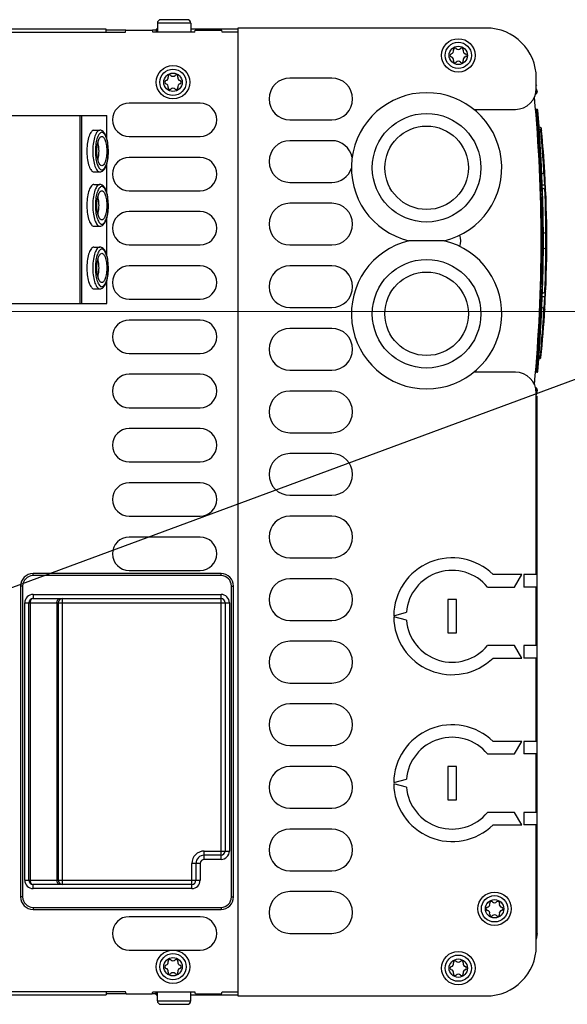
# Model space of a CAD drawing. Extents: x 0 to 594, y 0 to 420.
# Tile 24 of 51: x 223 to 249, y 333 to 380. Entities that reach past the tile are written whole.
import ezdxf

# ---------------------------------------------------------------- set-up
doc = ezdxf.new("R2010")
doc.units = 0
doc.header["$LTSCALE"] = 32.67
doc.layers.get('0').update_dxf_attribs({"linetype": 'CONTINUOUS'})

# ---------------------------------------------------------------- blocks, each defined once
blk = doc.blocks.new('EARTH_BL4', base_point=(243.028, 359.716))
at = {"color": 2, "linetype": 'CONTINUOUS'}
for p, q in [((211.976, 349.337), (258.197, 366.432)), ((218.228, 366.398), (266.095, 366.44))]:
    blk.add_line(p, q, dxfattribs=at)

msp = doc.modelspace()

# ---------------------------------------------------------------- linework, layer by layer
at = {"color": 7, "linetype": 'CONTINUOUS'}
for p, q in [((229.326, 380.223), (229.326, 379.793)), ((230.926, 380.223), (229.326, 380.223)), ((230.756, 380.393), (229.496, 380.393)), ((230.926, 380.223), (230.926, 379.793)), ((233.176, 379.993), (233.176, 333.593)), ((245.076, 379.993), (233.176, 379.993)), ((199.576, 379.793), (227.796, 379.793)), ((226.876, 379.94), (206.276, 379.94)), ((226.876, 379.793), (226.876, 379.94)), ((227.824, 379.891), (226.876, 379.891)), ((227.796, 379.793), (227.824, 379.893)), ((227.824, 379.893), (229.087, 379.893)), ((229.116, 379.793), (229.087, 379.893)), ((229.276, 379.891), (229.087, 379.891)), ((231.116, 379.793), (229.116, 379.793)), ((229.276, 379.94), (229.276, 379.793)), ((229.326, 379.94), (229.276, 379.94)), ((233.176, 379.94), (230.926, 379.94)), ((231.116, 379.793), (231.144, 379.893)), ((231.144, 379.893), (232.407, 379.893)), ((232.436, 379.793), (232.407, 379.893)), ((233.176, 379.793), (232.436, 379.793)), ((237.676, 377.593), (235.676, 377.593)), ((247.476, 377.093), (247.476, 377.593)), ((247.476, 377.274), (247.481, 377.243)), ((247.476, 377.243), (247.481, 377.243)), ((247.461, 376.928), (247.516, 376.935)), ((247.471, 377.001), (247.507, 377.005)), ((247.507, 377.005), (247.516, 376.935)), ((231.376, 376.393), (227.976, 376.393)), ((218.74, 375.793), (226.908, 375.793)), ((225.607, 375.793), (225.607, 366.793)), ((225.7, 375.793), (225.7, 366.793)), ((226.908, 374.691), (226.908, 375.793)), ((244.48, 376.093), (246.476, 376.093)), ((247.444, 376.051), (247.464, 376.053)), ((247.446, 376.031), (247.466, 376.033)), ((247.504, 376.093), (247.459, 376.093)), ((247.459, 376.093), (247.464, 376.053)), ((247.504, 376.053), (247.464, 376.053)), ((247.465, 375.791), (247.485, 375.793)), ((247.506, 376.033), (247.466, 376.033)), ((247.466, 376.033), (247.471, 375.993)), ((247.506, 375.993), (247.471, 375.993)), ((247.471, 375.993), (247.485, 375.793)), ((247.485, 375.793), (247.525, 375.793)), ((247.504, 376.093), (247.504, 376.053)), ((247.544, 376.056), (247.504, 376.053)), ((247.546, 376.036), (247.506, 376.033)), ((247.506, 376.033), (247.506, 375.993)), ((247.565, 375.796), (247.525, 375.793)), ((247.546, 376.036), (247.544, 376.056)), ((235.676, 375.593), (237.676, 375.593)), ((247.679, 375.23), (247.6, 375.259)), ((226.292, 375.093), (226.574, 375.093)), ((227.976, 374.793), (231.376, 374.793)), ((247.691, 375.11), (247.607, 375.14)), ((247.714, 374.848), (247.691, 375.11)), ((247.738, 374.553), (247.714, 374.848)), ((237.676, 374.593), (235.676, 374.593)), ((247.756, 374.319), (247.738, 374.553)), ((247.775, 374.07), (247.756, 374.319)), ((226.908, 372.091), (226.908, 373.495)), ((231.376, 373.793), (227.976, 373.793)), ((247.815, 373.479), (247.8, 373.701)), ((247.835, 373.148), (247.815, 373.479)), ((226.292, 373.093), (226.574, 373.093)), ((247.841, 373.029), (247.732, 372.989)), ((247.841, 373.029), (247.835, 373.148)), ((247.864, 372.72), (247.848, 373.029)), ((247.888, 372.955), (247.879, 373.125)), ((247.881, 373.079), (247.88, 373.089)), ((226.292, 372.493), (226.574, 372.493)), ((235.676, 372.593), (237.676, 372.593)), ((247.877, 372.455), (247.751, 372.459)), ((247.877, 372.455), (247.864, 372.72)), ((227.976, 372.193), (231.376, 372.193)), ((247.667, 372.187), (247.736, 372.187)), ((247.672, 372.048), (247.736, 372.048)), ((247.673, 372.005), (247.736, 372.005)), ((247.736, 372.187), (247.736, 371.625)), ((247.886, 372.272), (247.757, 372.319)), ((247.887, 372.295), (247.884, 372.273)), ((247.896, 372.01), (247.886, 372.272)), ((247.91, 371.6), (247.896, 372.01)), ((247.899, 372.264), (247.903, 372.267)), ((237.676, 371.593), (235.676, 371.593)), ((247.678, 371.811), (247.736, 371.811)), ((247.679, 371.773), (247.736, 371.773)), ((247.683, 371.625), (247.736, 371.625)), ((247.685, 371.559), (247.736, 371.559)), ((247.686, 371.495), (247.736, 371.495)), ((247.736, 371.559), (247.736, 368.411)), ((247.743, 371.631), (247.743, 371.625)), ((247.779, 371.795), (247.779, 371.796)), ((247.789, 371.545), (247.782, 371.732)), ((247.797, 371.298), (247.789, 371.545)), ((247.916, 371.357), (247.91, 371.6)), ((231.376, 371.193), (227.976, 371.193)), ((247.69, 371.298), (247.736, 371.298)), ((247.691, 371.283), (247.736, 371.283)), ((247.692, 371.204), (247.736, 371.204)), ((247.695, 371.043), (247.736, 371.043)), ((247.695, 371.035), (247.736, 371.035)), ((247.803, 371.045), (247.797, 371.298)), ((247.808, 370.804), (247.803, 371.045)), ((247.923, 371.105), (247.916, 371.357)), ((247.927, 370.863), (247.923, 371.105)), ((226.908, 369.091), (226.908, 370.895)), ((247.697, 370.922), (247.736, 370.922)), ((247.7, 370.696), (247.736, 370.696)), ((247.812, 370.585), (247.808, 370.804)), ((247.815, 370.327), (247.812, 370.585)), ((247.931, 370.641), (247.927, 370.863)), ((247.935, 370.31), (247.931, 370.641)), ((226.292, 370.493), (226.574, 370.493)), ((247.703, 370.47), (247.736, 370.47)), ((247.703, 370.393), (247.736, 370.393)), ((247.704, 370.254), (247.736, 370.254)), ((247.704, 370.211), (247.736, 370.211)), ((247.816, 370.147), (247.815, 370.327)), ((247.936, 370.191), (247.816, 370.147)), ((247.936, 370.191), (247.935, 370.31)), ((227.976, 369.593), (231.376, 369.593)), ((235.676, 369.593), (237.676, 369.593)), ((243.064, 369.793), (241.378, 369.793)), ((247.705, 370.017), (247.736, 370.017)), ((247.705, 369.979), (247.736, 369.979)), ((247.706, 369.83), (247.736, 369.83)), ((226.292, 369.493), (226.574, 369.493)), ((247.704, 369.31), (247.736, 369.31)), ((247.705, 369.51), (247.736, 369.51)), ((247.936, 369.394), (247.816, 369.438)), ((247.931, 368.944), (247.934, 369.132)), ((247.934, 369.132), (247.936, 369.394)), ((247.697, 368.68), (247.736, 368.68)), ((247.697, 368.633), (247.736, 368.633)), ((247.698, 368.755), (247.736, 368.755)), ((247.698, 368.728), (247.736, 368.728)), ((247.699, 368.771), (247.736, 368.771)), ((247.699, 368.768), (247.736, 368.768)), ((247.7, 368.914), (247.736, 368.914)), ((247.7, 368.91), (247.736, 368.91)), ((247.701, 368.983), (247.736, 368.983)), ((247.702, 369.104), (247.736, 369.104)), ((247.702, 369.016), (247.736, 369.016)), ((247.922, 368.477), (247.927, 368.721)), ((247.927, 368.721), (247.931, 368.944)), ((231.376, 368.593), (227.976, 368.593)), ((237.676, 368.593), (235.676, 368.593)), ((247.689, 368.203), (247.736, 368.203)), ((247.692, 368.346), (247.736, 368.346)), ((247.693, 368.411), (247.736, 368.411)), ((247.695, 368.55), (247.736, 368.55)), ((247.736, 368.346), (247.736, 367.434)), ((247.91, 367.984), (247.916, 368.226)), ((247.916, 368.226), (247.922, 368.477)), ((226.908, 366.793), (226.908, 367.895)), ((247.679, 367.782), (247.736, 367.782)), ((247.68, 367.838), (247.736, 367.838)), ((247.682, 367.894), (247.736, 367.894)), ((247.685, 368.038), (247.736, 368.038)), ((247.742, 367.894), (247.741, 367.885)), ((247.744, 367.975), (247.743, 367.97)), ((247.743, 367.954), (247.743, 367.933)), ((247.747, 368.113), (247.747, 368.112)), ((247.779, 367.79), (247.779, 367.791)), ((247.89, 367.432), (247.91, 367.984)), ((226.292, 367.493), (226.574, 367.493)), ((247.668, 367.434), (247.736, 367.434)), ((247.669, 367.459), (247.736, 367.459)), ((247.674, 367.604), (247.736, 367.604)), ((247.886, 367.313), (247.757, 367.266)), ((247.886, 367.313), (247.89, 367.432)), ((247.904, 367.318), (247.899, 367.321)), ((218.74, 366.793), (226.908, 366.793)), ((227.976, 366.993), (231.376, 366.993)), ((247.751, 367.126), (247.877, 367.13)), ((247.848, 366.556), (247.862, 366.822)), ((247.862, 366.822), (247.877, 367.13)), ((235.676, 366.593), (237.676, 366.593)), ((247.841, 366.556), (247.732, 366.596)), ((247.815, 366.106), (247.826, 366.294)), ((247.826, 366.294), (247.841, 366.556)), ((247.879, 366.461), (247.89, 366.654)), ((247.88, 366.499), (247.881, 366.507)), ((231.376, 365.993), (227.976, 365.993)), ((247.784, 365.64), (247.8, 365.883)), ((247.8, 365.883), (247.815, 366.106)), ((237.676, 365.593), (235.676, 365.593)), ((247.747, 365.145), (247.766, 365.388)), ((247.766, 365.388), (247.784, 365.64)), ((247.701, 364.594), (247.747, 365.145)), ((227.976, 364.393), (231.376, 364.393)), ((247.691, 364.475), (247.607, 364.445)), ((247.683, 364.462), (247.607, 364.441)), ((247.684, 364.473), (247.683, 364.462)), ((247.691, 364.475), (247.701, 364.594)), ((247.587, 364.129), (247.66, 364.156)), ((247.597, 364.28), (247.674, 364.301)), ((247.66, 364.156), (247.674, 364.301)), ((235.676, 363.593), (237.676, 363.593)), ((246.476, 363.493), (244.481, 363.493)), ((247.444, 363.534), (247.464, 363.533)), ((247.446, 363.554), (247.466, 363.553)), ((247.464, 363.533), (247.459, 363.493)), ((247.504, 363.493), (247.459, 363.493)), ((247.504, 363.533), (247.464, 363.533)), ((247.465, 363.794), (247.485, 363.793)), ((247.471, 363.593), (247.466, 363.553)), ((247.506, 363.553), (247.466, 363.553)), ((247.485, 363.793), (247.471, 363.593)), ((247.506, 363.593), (247.471, 363.593)), ((247.525, 363.793), (247.485, 363.793)), ((247.544, 363.529), (247.504, 363.533)), ((247.504, 363.533), (247.504, 363.493)), ((247.506, 363.593), (247.506, 363.553)), ((247.546, 363.549), (247.506, 363.553)), ((247.565, 363.789), (247.525, 363.793)), ((247.544, 363.529), (247.546, 363.549)), ((231.376, 363.393), (227.976, 363.393)), ((237.676, 362.593), (235.676, 362.593)), ((247.462, 362.653), (247.516, 362.646)), ((247.516, 362.646), (247.49, 362.445)), ((247.476, 353.793), (247.476, 362.493)), ((247.476, 362.447), (247.49, 362.445)), ((247.476, 362.343), (247.523, 362.343)), ((247.523, 336.58), (247.523, 362.343)), ((227.976, 361.793), (231.376, 361.793)), ((231.376, 360.793), (227.976, 360.793)), ((235.676, 360.593), (237.676, 360.593)), ((227.976, 359.193), (231.376, 359.193)), ((237.676, 359.593), (235.676, 359.593)), ((231.376, 358.193), (227.976, 358.193)), ((235.676, 357.593), (237.676, 357.593)), ((227.976, 356.593), (231.376, 356.593)), ((237.676, 356.593), (235.676, 356.593)), ((231.376, 355.593), (227.976, 355.593)), ((235.676, 354.593), (237.676, 354.593)), ((232.376, 353.841), (223.376, 353.841)), ((223.376, 353.741), (223.376, 353.841)), ((232.376, 353.741), (223.376, 353.741)), ((227.976, 353.993), (231.376, 353.993)), ((232.376, 353.741), (232.376, 353.841)), ((237.676, 353.593), (235.676, 353.593)), ((246.776, 353.793), (245.405, 353.793)), ((246.437, 353.193), (246.776, 353.793)), ((246.736, 353.793), (246.736, 353.722)), ((247.476, 353.793), (246.876, 353.793)), ((246.876, 353.793), (246.876, 353.193)), ((222.876, 353.241), (222.776, 353.241)), ((222.776, 353.241), (222.776, 338.341)), ((222.876, 353.241), (222.876, 338.341)), ((232.876, 353.241), (232.976, 353.241)), ((232.876, 338.341), (232.876, 353.241)), ((232.976, 338.341), (232.976, 353.241)), ((245.143, 353.193), (246.437, 353.193)), ((247.476, 353.193), (246.876, 353.193)), ((247.476, 350.393), (247.476, 353.193)), ((223.376, 352.841), (232.376, 352.841)), ((223.376, 352.841), (223.376, 352.641)), ((223.376, 352.641), (232.376, 352.641)), ((224.776, 338.941), (224.776, 352.641)), ((232.376, 340.141), (232.376, 352.841)), ((243.646, 352.593), (243.246, 352.593)), ((243.246, 352.593), (243.246, 350.993)), ((243.646, 350.993), (243.646, 352.593)), ((222.976, 352.441), (232.776, 352.441)), ((222.976, 339.141), (222.976, 352.441)), ((223.176, 339.141), (223.176, 352.441)), ((223.234, 352.441), (223.234, 339.141)), ((224.517, 352.441), (224.517, 339.141)), ((224.576, 352.441), (224.576, 339.141)), ((232.576, 352.441), (232.576, 340.541)), ((232.776, 352.441), (232.776, 340.541)), ((240.646, 351.823), (241.254, 351.986)), ((241.254, 351.6), (240.646, 351.763)), ((235.676, 351.593), (237.676, 351.593)), ((243.246, 350.993), (243.646, 350.993)), ((237.676, 350.593), (235.676, 350.593)), ((246.437, 350.393), (245.143, 350.393)), ((246.776, 349.793), (246.437, 350.393)), ((247.476, 350.393), (246.876, 350.393)), ((246.876, 350.393), (246.876, 349.793)), ((245.405, 349.793), (246.776, 349.793)), ((246.736, 349.863), (246.736, 349.793)), ((247.476, 349.793), (246.876, 349.793)), ((247.476, 345.793), (247.476, 349.793)), ((235.676, 348.593), (237.676, 348.593)), ((237.676, 347.593), (235.676, 347.593)), ((235.676, 345.593), (237.676, 345.593)), ((246.776, 345.793), (245.405, 345.793)), ((246.437, 345.193), (246.776, 345.793)), ((246.736, 345.793), (246.736, 345.722)), ((247.476, 345.793), (246.876, 345.793)), ((246.876, 345.793), (246.876, 345.193)), ((245.143, 345.193), (246.437, 345.193)), ((247.476, 345.193), (246.876, 345.193)), ((247.476, 342.393), (247.476, 345.193)), ((237.676, 344.593), (235.676, 344.593)), ((243.646, 344.593), (243.246, 344.593)), ((243.246, 344.593), (243.246, 342.993)), ((243.646, 342.993), (243.646, 344.593)), ((240.646, 343.823), (241.254, 343.986)), ((241.254, 343.6), (240.646, 343.763)), ((243.246, 342.993), (243.646, 342.993)), ((235.676, 342.593), (237.676, 342.593)), ((246.437, 342.393), (245.143, 342.393)), ((246.776, 341.793), (246.437, 342.393)), ((247.476, 342.393), (246.876, 342.393)), ((246.876, 342.393), (246.876, 341.793)), ((245.405, 341.793), (246.776, 341.793)), ((246.736, 341.863), (246.736, 341.793)), ((247.476, 341.793), (246.876, 341.793)), ((247.476, 335.993), (247.476, 341.793)), ((237.676, 341.593), (235.676, 341.593)), ((231.576, 340.541), (232.776, 340.541)), ((231.576, 340.141), (231.576, 340.541)), ((232.376, 340.341), (231.576, 340.341)), ((231.376, 339.941), (230.976, 339.941)), ((230.976, 338.741), (230.976, 339.941)), ((231.176, 339.941), (231.176, 339.141)), ((231.376, 339.941), (231.376, 339.141)), ((232.376, 340.141), (231.576, 340.141)), ((235.676, 339.593), (237.676, 339.593)), ((222.976, 339.141), (231.376, 339.141)), ((230.976, 338.941), (223.376, 338.941)), ((223.376, 338.741), (223.376, 338.941)), ((230.976, 338.741), (223.376, 338.741)), ((237.676, 338.593), (235.676, 338.593)), ((222.876, 338.341), (222.776, 338.341)), ((232.876, 338.341), (232.976, 338.341)), ((223.376, 337.841), (232.376, 337.841)), ((223.376, 337.841), (223.376, 337.741)), ((223.376, 337.741), (232.376, 337.741)), ((232.376, 337.841), (232.376, 337.741)), ((231.376, 337.393), (227.976, 337.393)), ((235.676, 336.593), (237.676, 336.593)), ((247.523, 336.58), (247.476, 336.311)), ((227.976, 335.793), (231.376, 335.793)), ((227.796, 333.793), (199.576, 333.793)), ((226.876, 333.793), (226.876, 333.645)), ((227.836, 333.693), (227.796, 333.793)), ((229.075, 333.693), (229.116, 333.793)), ((229.116, 333.793), (231.116, 333.793)), ((229.276, 333.645), (229.276, 333.793)), ((229.326, 333.363), (229.326, 333.793)), ((230.926, 333.363), (230.926, 333.793)), ((231.156, 333.693), (231.116, 333.793)), ((232.395, 333.693), (232.436, 333.793)), ((232.436, 333.793), (233.176, 333.793)), ((206.276, 333.645), (226.876, 333.645)), ((227.836, 333.694), (226.876, 333.694)), ((227.836, 333.693), (229.075, 333.693)), ((229.276, 333.694), (229.075, 333.694)), ((229.276, 333.645), (229.326, 333.645)), ((229.326, 333.363), (230.926, 333.363)), ((230.926, 333.645), (233.176, 333.645)), ((231.156, 333.693), (232.395, 333.693)), ((233.176, 333.593), (245.076, 333.593)), ((229.496, 333.193), (230.756, 333.193))]:
    msp.add_line(p, q, dxfattribs=at)
for points in [[(247.506, 375.993), (247.523, 375.818), (247.525, 375.793)], [(226.292, 375.093), (226.26, 375.088), (226.227, 375.075), (226.196, 375.052), (226.165, 375.021), (226.135, 374.981), (226.107, 374.934), (226.081, 374.879), (226.056, 374.816), (226.034, 374.747), (226.014, 374.673), (225.996, 374.593), (225.981, 374.508), (225.969, 374.42), (225.96, 374.328), (225.954, 374.235), (225.95, 374.14), (225.95, 374.045), (225.954, 373.95), (225.96, 373.857), (225.969, 373.766), (225.981, 373.677), (225.996, 373.593), (226.014, 373.513), (226.034, 373.438), (226.056, 373.369), (226.081, 373.307), (226.107, 373.251), (226.135, 373.204), (226.165, 373.164), (226.196, 373.133), (226.227, 373.111), (226.26, 373.097), (226.292, 373.093)], [(226.574, 375.093), (226.542, 375.088), (226.509, 375.075), (226.478, 375.052), (226.447, 375.021), (226.417, 374.981), (226.389, 374.934), (226.363, 374.879), (226.338, 374.816), (226.316, 374.747), (226.295, 374.673), (226.278, 374.593), (226.263, 374.508), (226.251, 374.42), (226.242, 374.328), (226.235, 374.235), (226.232, 374.14), (226.232, 374.045), (226.235, 373.95), (226.242, 373.857), (226.251, 373.766), (226.263, 373.677), (226.278, 373.593), (226.295, 373.513), (226.316, 373.438), (226.338, 373.369), (226.363, 373.307), (226.389, 373.251), (226.417, 373.204), (226.447, 373.164), (226.478, 373.133), (226.509, 373.111), (226.542, 373.097), (226.574, 373.093)], [(226.668, 374.993), (226.639, 374.989), (226.61, 374.976), (226.581, 374.956), (226.554, 374.928), (226.527, 374.893), (226.502, 374.85), (226.478, 374.8), (226.456, 374.744), (226.435, 374.682), (226.417, 374.615), (226.401, 374.543), (226.388, 374.466), (226.377, 374.387), (226.369, 374.305), (226.363, 374.221), (226.361, 374.135), (226.361, 374.05), (226.363, 373.965), (226.369, 373.88), (226.377, 373.798), (226.388, 373.719), (226.401, 373.643), (226.417, 373.571), (226.435, 373.503), (226.456, 373.441), (226.478, 373.385), (226.502, 373.335), (226.527, 373.293), (226.554, 373.257), (226.581, 373.229), (226.61, 373.209), (226.639, 373.197), (226.668, 373.193)], [(226.668, 373.393), (226.642, 373.397), (226.617, 373.409), (226.592, 373.429), (226.567, 373.457), (226.545, 373.493), (226.523, 373.535), (226.503, 373.584), (226.486, 373.639), (226.47, 373.7), (226.456, 373.765), (226.446, 373.834), (226.437, 373.905), (226.432, 373.979), (226.429, 374.055), (226.429, 374.131), (226.432, 374.206), (226.437, 374.28), (226.446, 374.352), (226.456, 374.42), (226.47, 374.485), (226.486, 374.546), (226.503, 374.601), (226.523, 374.65), (226.545, 374.692), (226.567, 374.728), (226.592, 374.756), (226.617, 374.776), (226.642, 374.789), (226.668, 374.793)], [(226.574, 373.093), (226.613, 373.096), (226.652, 373.108), (226.692, 373.128), (226.731, 373.158), (226.771, 373.199), (226.807, 373.251), (226.84, 373.311), (226.869, 373.377), (226.895, 373.449), (226.917, 373.525), (226.935, 373.606), (226.951, 373.69), (226.963, 373.778), (226.972, 373.868), (226.979, 373.96), (226.982, 374.053), (226.981, 374.146), (226.978, 374.239), (226.971, 374.33), (226.962, 374.42), (226.949, 374.507), (226.933, 374.591), (226.914, 374.67), (226.891, 374.746), (226.866, 374.816), (226.837, 374.881), (226.804, 374.94), (226.767, 374.99), (226.729, 375.029), (226.69, 375.058), (226.651, 375.078), (226.613, 375.089), (226.574, 375.093)], [(226.668, 373.193), (226.697, 373.197), (226.726, 373.209), (226.755, 373.229), (226.782, 373.257), (226.809, 373.293), (226.834, 373.335), (226.858, 373.385), (226.88, 373.441), (226.901, 373.503), (226.919, 373.571), (226.935, 373.643), (226.948, 373.719), (226.959, 373.798), (226.967, 373.88), (226.973, 373.965), (226.975, 374.05), (226.975, 374.135), (226.973, 374.221), (226.967, 374.305), (226.959, 374.387), (226.948, 374.466), (226.935, 374.543), (226.919, 374.615), (226.901, 374.682), (226.88, 374.744), (226.858, 374.8), (226.834, 374.85), (226.809, 374.893), (226.782, 374.928), (226.755, 374.956), (226.726, 374.976), (226.697, 374.989), (226.668, 374.993)], [(226.668, 374.793), (226.694, 374.789), (226.719, 374.776), (226.744, 374.756), (226.769, 374.728), (226.791, 374.692), (226.813, 374.65), (226.833, 374.601), (226.85, 374.546), (226.866, 374.485), (226.88, 374.42), (226.89, 374.352), (226.899, 374.28), (226.904, 374.206), (226.907, 374.131), (226.907, 374.055), (226.904, 373.979), (226.899, 373.905), (226.89, 373.834), (226.88, 373.765), (226.866, 373.7), (226.85, 373.639), (226.833, 373.584), (226.813, 373.535), (226.791, 373.493), (226.769, 373.457), (226.744, 373.429), (226.719, 373.409), (226.694, 373.397), (226.668, 373.393)], [(247.679, 375.23), (247.684, 375.219), (247.688, 375.193), (247.691, 375.152), (247.692, 375.11)], [(247.691, 375.11), (247.71, 375.099), (247.724, 375.081), (247.73, 375.059)], [(226.48, 373.66), (226.486, 373.681), (226.499, 373.743), (226.511, 373.808), (226.52, 373.876), (226.526, 373.947), (226.53, 374.019), (226.532, 374.093), (226.53, 374.166), (226.526, 374.238), (226.52, 374.309), (226.511, 374.377), (226.499, 374.443), (226.486, 374.504), (226.48, 374.525)], [(247.8, 373.701), (247.792, 373.821), (247.775, 374.07)], [(247.841, 373.029), (247.863, 373.042), (247.877, 373.063), (247.881, 373.089)], [(226.292, 372.493), (226.26, 372.488), (226.227, 372.475), (226.196, 372.452), (226.165, 372.421), (226.135, 372.381), (226.107, 372.334), (226.081, 372.279), (226.056, 372.216), (226.034, 372.147), (226.014, 372.073), (225.996, 371.993), (225.981, 371.908), (225.969, 371.82), (225.96, 371.728), (225.954, 371.635), (225.95, 371.54), (225.95, 371.445), (225.954, 371.35), (225.96, 371.257), (225.969, 371.166), (225.981, 371.077), (225.996, 370.993), (226.014, 370.913), (226.034, 370.838), (226.056, 370.769), (226.081, 370.707), (226.107, 370.651), (226.135, 370.604), (226.165, 370.564), (226.196, 370.533), (226.227, 370.511), (226.26, 370.497), (226.292, 370.493)], [(226.574, 372.493), (226.542, 372.488), (226.509, 372.475), (226.478, 372.452), (226.447, 372.421), (226.417, 372.381), (226.389, 372.334), (226.363, 372.279), (226.338, 372.216), (226.316, 372.147), (226.295, 372.073), (226.278, 371.993), (226.263, 371.908), (226.251, 371.82), (226.242, 371.728), (226.235, 371.635), (226.232, 371.54), (226.232, 371.445), (226.235, 371.35), (226.242, 371.257), (226.251, 371.166), (226.263, 371.077), (226.278, 370.993), (226.295, 370.913), (226.316, 370.838), (226.338, 370.769), (226.363, 370.707), (226.389, 370.651), (226.417, 370.604), (226.447, 370.564), (226.478, 370.533), (226.509, 370.511), (226.542, 370.497), (226.574, 370.493)], [(226.574, 370.493), (226.613, 370.496), (226.652, 370.508), (226.692, 370.528), (226.731, 370.558), (226.771, 370.599), (226.807, 370.651), (226.84, 370.711), (226.869, 370.777), (226.895, 370.849), (226.917, 370.925), (226.935, 371.006), (226.951, 371.09), (226.963, 371.178), (226.972, 371.268), (226.979, 371.36), (226.982, 371.453), (226.981, 371.546), (226.978, 371.639), (226.971, 371.73), (226.962, 371.82), (226.949, 371.907), (226.933, 371.991), (226.914, 372.07), (226.891, 372.146), (226.866, 372.216), (226.837, 372.281), (226.804, 372.34), (226.767, 372.39), (226.729, 372.429), (226.69, 372.458), (226.651, 372.478), (226.613, 372.489), (226.574, 372.493)], [(247.877, 372.455), (247.883, 372.421), (247.887, 372.381), (247.888, 372.337), (247.887, 372.295)], [(247.916, 372.412), (247.911, 372.43), (247.897, 372.445), (247.877, 372.455)], [(226.668, 372.393), (226.639, 372.389), (226.61, 372.376), (226.581, 372.356), (226.554, 372.328), (226.527, 372.293), (226.502, 372.25), (226.478, 372.2), (226.456, 372.144), (226.435, 372.082), (226.417, 372.015), (226.401, 371.943), (226.388, 371.866), (226.377, 371.787), (226.369, 371.705), (226.363, 371.621), (226.361, 371.535), (226.361, 371.45), (226.363, 371.365), (226.369, 371.28), (226.377, 371.198), (226.388, 371.119), (226.401, 371.043), (226.417, 370.971), (226.435, 370.903), (226.456, 370.841), (226.478, 370.785), (226.502, 370.735), (226.527, 370.693), (226.554, 370.657), (226.581, 370.629), (226.61, 370.609), (226.639, 370.597), (226.668, 370.593)], [(226.668, 370.793), (226.642, 370.797), (226.617, 370.809), (226.592, 370.829), (226.567, 370.857), (226.545, 370.893), (226.523, 370.935), (226.503, 370.984), (226.486, 371.039), (226.47, 371.1), (226.456, 371.165), (226.446, 371.234), (226.437, 371.305), (226.432, 371.379), (226.429, 371.455), (226.429, 371.531), (226.432, 371.606), (226.437, 371.68), (226.446, 371.752), (226.456, 371.82), (226.47, 371.885), (226.486, 371.946), (226.503, 372.001), (226.523, 372.05), (226.545, 372.092), (226.567, 372.128), (226.592, 372.156), (226.617, 372.176), (226.642, 372.189), (226.668, 372.193)], [(226.668, 370.593), (226.697, 370.597), (226.726, 370.609), (226.755, 370.629), (226.782, 370.657), (226.809, 370.693), (226.834, 370.735), (226.858, 370.785), (226.88, 370.841), (226.901, 370.903), (226.919, 370.971), (226.935, 371.043), (226.948, 371.119), (226.959, 371.198), (226.967, 371.28), (226.973, 371.365), (226.975, 371.45), (226.975, 371.535), (226.973, 371.621), (226.967, 371.705), (226.959, 371.787), (226.948, 371.866), (226.935, 371.943), (226.919, 372.015), (226.901, 372.082), (226.88, 372.144), (226.858, 372.2), (226.834, 372.25), (226.809, 372.293), (226.782, 372.328), (226.755, 372.356), (226.726, 372.376), (226.697, 372.389), (226.668, 372.393)], [(226.668, 372.193), (226.694, 372.189), (226.719, 372.176), (226.744, 372.156), (226.769, 372.128), (226.791, 372.092), (226.813, 372.05), (226.833, 372.001), (226.85, 371.946), (226.866, 371.885), (226.88, 371.82), (226.89, 371.752), (226.899, 371.68), (226.904, 371.606), (226.907, 371.531), (226.907, 371.455), (226.904, 371.379), (226.899, 371.305), (226.89, 371.234), (226.88, 371.165), (226.866, 371.1), (226.85, 371.039), (226.833, 370.984), (226.813, 370.935), (226.791, 370.893), (226.769, 370.857), (226.744, 370.829), (226.719, 370.809), (226.694, 370.797), (226.668, 370.793)], [(247.886, 372.272), (247.906, 372.26), (247.919, 372.242), (247.925, 372.218)], [(247.903, 372.267), (247.917, 372.281), (247.922, 372.299)], [(226.48, 371.06), (226.486, 371.081), (226.499, 371.143), (226.511, 371.208), (226.52, 371.276), (226.526, 371.347), (226.53, 371.419), (226.532, 371.493), (226.53, 371.566), (226.526, 371.638), (226.52, 371.709), (226.511, 371.777), (226.499, 371.843), (226.486, 371.904), (226.48, 371.925)], [(247.815, 369.438), (247.817, 369.639), (247.816, 370.147)], [(247.936, 370.191), (247.957, 370.203), (247.971, 370.223), (247.976, 370.248)], [(247.937, 369.394), (247.938, 369.647), (247.938, 369.935), (247.937, 370.191)], [(226.292, 369.493), (226.26, 369.488), (226.227, 369.475), (226.196, 369.452), (226.165, 369.421), (226.135, 369.381), (226.107, 369.334), (226.081, 369.279), (226.056, 369.216), (226.034, 369.147), (226.014, 369.073), (225.996, 368.993), (225.981, 368.908), (225.969, 368.82), (225.96, 368.728), (225.954, 368.635), (225.95, 368.54), (225.95, 368.445), (225.954, 368.35), (225.96, 368.257), (225.969, 368.166), (225.981, 368.077), (225.996, 367.993), (226.014, 367.913), (226.034, 367.838), (226.056, 367.769), (226.081, 367.707), (226.107, 367.651), (226.135, 367.604), (226.165, 367.564), (226.196, 367.533), (226.227, 367.511), (226.26, 367.497), (226.292, 367.493)], [(226.574, 369.493), (226.542, 369.488), (226.509, 369.475), (226.478, 369.452), (226.447, 369.421), (226.417, 369.381), (226.389, 369.334), (226.363, 369.279), (226.338, 369.216), (226.316, 369.147), (226.295, 369.073), (226.278, 368.993), (226.263, 368.908), (226.251, 368.82), (226.242, 368.728), (226.235, 368.635), (226.232, 368.54), (226.232, 368.445), (226.235, 368.35), (226.242, 368.257), (226.251, 368.166), (226.263, 368.077), (226.278, 367.993), (226.295, 367.913), (226.316, 367.838), (226.338, 367.769), (226.363, 367.707), (226.389, 367.651), (226.417, 367.604), (226.447, 367.564), (226.478, 367.533), (226.509, 367.511), (226.542, 367.497), (226.574, 367.493)], [(226.668, 369.393), (226.639, 369.389), (226.61, 369.376), (226.581, 369.356), (226.554, 369.328), (226.527, 369.293), (226.502, 369.25), (226.478, 369.2), (226.456, 369.144), (226.435, 369.082), (226.417, 369.015), (226.401, 368.943), (226.388, 368.866), (226.377, 368.787), (226.369, 368.705), (226.363, 368.621), (226.361, 368.535), (226.361, 368.45), (226.363, 368.365), (226.369, 368.28), (226.377, 368.198), (226.388, 368.119), (226.401, 368.043), (226.417, 367.971), (226.435, 367.903), (226.456, 367.841), (226.478, 367.785), (226.502, 367.735), (226.527, 367.693), (226.554, 367.657), (226.581, 367.629), (226.61, 367.609), (226.639, 367.597), (226.668, 367.593)], [(226.668, 367.793), (226.642, 367.797), (226.617, 367.809), (226.592, 367.829), (226.567, 367.857), (226.545, 367.893), (226.523, 367.935), (226.503, 367.984), (226.486, 368.039), (226.47, 368.1), (226.456, 368.165), (226.446, 368.234), (226.437, 368.305), (226.432, 368.379), (226.429, 368.455), (226.429, 368.531), (226.432, 368.606), (226.437, 368.68), (226.446, 368.752), (226.456, 368.82), (226.47, 368.885), (226.486, 368.946), (226.503, 369.001), (226.523, 369.05), (226.545, 369.092), (226.567, 369.128), (226.592, 369.156), (226.617, 369.176), (226.642, 369.189), (226.668, 369.193)], [(226.574, 367.493), (226.613, 367.496), (226.652, 367.508), (226.692, 367.528), (226.731, 367.558), (226.771, 367.599), (226.807, 367.651), (226.84, 367.711), (226.869, 367.777), (226.895, 367.849), (226.917, 367.925), (226.935, 368.006), (226.951, 368.09), (226.963, 368.178), (226.972, 368.268), (226.979, 368.36), (226.982, 368.453), (226.981, 368.546), (226.978, 368.639), (226.971, 368.73), (226.962, 368.82), (226.949, 368.907), (226.933, 368.991), (226.914, 369.07), (226.891, 369.146), (226.866, 369.216), (226.837, 369.281), (226.804, 369.34), (226.767, 369.39), (226.729, 369.429), (226.69, 369.458), (226.651, 369.478), (226.613, 369.489), (226.574, 369.493)], [(226.668, 367.593), (226.697, 367.597), (226.726, 367.609), (226.755, 367.629), (226.782, 367.657), (226.809, 367.693), (226.834, 367.735), (226.858, 367.785), (226.88, 367.841), (226.901, 367.903), (226.919, 367.971), (226.935, 368.043), (226.948, 368.119), (226.959, 368.198), (226.967, 368.28), (226.973, 368.365), (226.975, 368.45), (226.975, 368.535), (226.973, 368.621), (226.967, 368.705), (226.959, 368.787), (226.948, 368.866), (226.935, 368.943), (226.919, 369.015), (226.901, 369.082), (226.88, 369.144), (226.858, 369.2), (226.834, 369.25), (226.809, 369.293), (226.782, 369.328), (226.755, 369.356), (226.726, 369.376), (226.697, 369.389), (226.668, 369.393)], [(226.668, 369.193), (226.694, 369.189), (226.719, 369.176), (226.744, 369.156), (226.769, 369.128), (226.791, 369.092), (226.813, 369.05), (226.833, 369.001), (226.85, 368.946), (226.866, 368.885), (226.88, 368.82), (226.89, 368.752), (226.899, 368.68), (226.904, 368.606), (226.907, 368.531), (226.907, 368.455), (226.904, 368.379), (226.899, 368.305), (226.89, 368.234), (226.88, 368.165), (226.866, 368.1), (226.85, 368.039), (226.833, 367.984), (226.813, 367.935), (226.791, 367.893), (226.769, 367.857), (226.744, 367.829), (226.719, 367.809), (226.694, 367.797), (226.668, 367.793)], [(247.782, 367.853), (247.79, 368.058), (247.797, 368.296), (247.803, 368.517), (247.808, 368.75), (247.811, 368.964), (247.814, 369.145), (247.815, 369.302), (247.816, 369.438)], [(247.936, 369.394), (247.957, 369.382), (247.971, 369.362), (247.976, 369.338)], [(226.48, 368.06), (226.486, 368.081), (226.499, 368.143), (226.511, 368.208), (226.52, 368.276), (226.526, 368.347), (226.53, 368.419), (226.532, 368.493), (226.53, 368.566), (226.526, 368.638), (226.52, 368.709), (226.511, 368.777), (226.499, 368.843), (226.486, 368.904), (226.48, 368.925)], [(247.884, 367.313), (247.887, 367.28), (247.888, 367.225), (247.884, 367.173), (247.877, 367.13)], [(247.886, 367.313), (247.906, 367.325), (247.919, 367.344), (247.925, 367.367)], [(247.922, 367.286), (247.917, 367.303), (247.904, 367.318)], [(247.877, 367.13), (247.897, 367.14), (247.911, 367.155), (247.916, 367.173)], [(247.841, 366.556), (247.863, 366.543), (247.877, 366.522), (247.881, 366.497)], [(247.683, 364.462), (247.685, 364.409), (247.684, 364.361), (247.68, 364.323), (247.674, 364.301)], [(247.722, 364.443), (247.718, 364.45), (247.704, 364.456), (247.683, 364.462)], [(247.691, 364.475), (247.71, 364.487), (247.724, 364.504), (247.73, 364.526)], [(247.66, 364.156), (247.669, 364.16), (247.678, 364.166), (247.686, 364.175), (247.692, 364.184), (247.697, 364.195), (247.699, 364.206)], [(247.674, 364.301), (247.693, 364.312), (247.707, 364.329), (247.713, 364.35)], [(247.525, 363.793), (247.506, 363.594), (247.506, 363.593)], [(223.376, 352.641), (223.355, 352.639), (223.336, 352.633), (223.317, 352.623), (223.299, 352.609), (223.283, 352.592), (223.269, 352.572), (223.257, 352.549), (223.247, 352.524), (223.24, 352.497), (223.236, 352.469), (223.234, 352.441)], [(224.517, 352.441), (224.518, 352.469), (224.523, 352.497), (224.53, 352.524), (224.539, 352.549), (224.552, 352.572), (224.566, 352.592), (224.582, 352.609), (224.6, 352.623), (224.619, 352.633), (224.638, 352.639), (224.658, 352.641)], [(223.234, 339.141), (223.236, 339.112), (223.24, 339.084), (223.247, 339.058), (223.257, 339.032), (223.269, 339.01), (223.283, 338.989), (223.299, 338.972), (223.317, 338.959), (223.336, 338.949), (223.355, 338.943), (223.376, 338.941)], [(224.658, 338.941), (224.638, 338.943), (224.619, 338.949), (224.6, 338.959), (224.582, 338.972), (224.566, 338.989), (224.552, 339.01), (224.539, 339.032), (224.53, 339.058), (224.523, 339.084), (224.518, 339.112), (224.517, 339.141)]]:
    msp.add_lwpolyline(points, dxfattribs=at)
for centre, radius in [((243.74, 378.683), 0.8), ((243.74, 378.683), 0.63), ((243.74, 378.683), 0.44), ((230.076, 377.393), 0.8), ((230.076, 377.393), 0.63), ((230.076, 377.393), 0.44), ((242.221, 373.293), 2.602), ((242.221, 373.293), 2), ((242.221, 366.293), 2.602), ((242.221, 366.293), 2), ((245.476, 337.771), 0.8), ((245.476, 337.771), 0.63), ((245.476, 337.771), 0.44), ((230.076, 334.993), 0.8), ((230.076, 334.993), 0.63), ((243.74, 334.925), 0.8), ((230.076, 334.993), 0.44), ((243.74, 334.925), 0.63), ((243.74, 334.925), 0.44)]:
    msp.add_circle(centre, radius, dxfattribs=at)
for centre, radius, start, end in [((229.496, 380.223), 0.17, 90, 180), ((230.756, 380.223), 0.17, 0, 90), ((245.076, 377.593), 2.4, 0, 90), ((243.582, 378.956), 0.079, 43.6336, 196.3664), ((243.898, 378.956), 0.079, 343.6336, 136.3664), ((243.424, 378.683), 0.079, 103.6336, 256.3664), ((243.372, 378.895), 0.139, 283.6336, 16.3664), ((243.372, 378.47), 0.139, 343.6336, 76.3664), ((243.74, 379.107), 0.139, 223.6336, 316.3664), ((244.107, 378.895), 0.139, 163.6336, 256.3664), ((244.107, 378.47), 0.139, 103.6336, 196.3664), ((244.056, 378.683), 0.079, 283.6336, 76.3664), ((243.582, 378.409), 0.079, 163.6336, 316.3664), ((243.74, 378.258), 0.139, 43.6336, 136.3664), ((243.898, 378.409), 0.079, 223.6336, 16.3664), ((229.708, 377.605), 0.139, 283.6336, 16.3664), ((229.918, 377.666), 0.079, 43.6336, 196.3664), ((230.076, 377.817), 0.139, 223.6336, 316.3664), ((230.234, 377.666), 0.079, 343.6336, 136.3664), ((230.443, 377.605), 0.139, 163.6336, 256.3664), ((229.76, 377.393), 0.079, 103.6336, 256.3664), ((229.708, 377.18), 0.139, 343.6336, 76.3664), ((229.918, 377.119), 0.079, 163.6336, 316.3664), ((230.234, 377.119), 0.079, 223.6336, 16.3664), ((230.443, 377.18), 0.139, 103.6336, 196.3664), ((230.392, 377.393), 0.079, 283.6336, 76.3664), ((235.676, 376.593), 1, 90, 270), ((237.676, 376.593), 1, 270, 90), ((230.076, 376.968), 0.139, 43.6336, 136.3664), ((242.221, 373.293), 3.6, 283.5362, 256.4638), ((246.476, 377.093), 1, 270, 360), ((172.666, 369.793), 75.04, 354.73049, 5.26951), ((247.417, 376.922), 0.1, 282.613, 7.33), ((247.408, 376.993), 0.1, 7.4025, 48.2488), ((191.974, 369.791), 56, 7.33, 7.4025), ((227.976, 375.593), 0.8, 90, 270), ((231.376, 375.593), 0.8, 270, 90), ((247.459, 376.113), 0.02, 184.8297, 270), ((247.471, 375.973), 0.02, 90, 184.7227), ((172.666, 369.793), 75.06, 4.7687, 4.78402), ((172.666, 369.793), 75.06, 1.82874, 4.58489), ((247.504, 376.053), 0.04, 4.7815, 90), ((172.666, 369.793), 75.1, 4.76616, 4.78147), ((247.506, 376.033), 0.04, 270, 4.7662), ((172.666, 369.793), 75.1, 1.82714, 4.58244), ((172.666, 369.793), 75.14, 355.21853, 4.78147), ((247.659, 375.173), 0.06, 5.5029, 70), ((191.808, 369.793), 56.17, 5.3811, 5.5029), ((191.808, 369.793), 56.17, 3.364, 5.3799), ((235.676, 373.593), 1, 90, 270), ((237.676, 373.593), 1, 11.278, 90), ((227.976, 372.993), 0.8, 90, 270), ((231.376, 372.993), 0.8, 270, 90), ((237.676, 373.593), 1, 270, 341.2826), ((191.808, 369.793), 56.17, 356.6464, 3.3536), ((235.676, 370.593), 1, 90, 270), ((237.676, 370.593), 1, 270, 90), ((172.666, 369.793), 75.06, 1.34919, 1.39894), ((172.666, 369.793), 75.1, 1.40297, 1.61032), ((172.666, 369.793), 75.1, 358.71872, 1.39793), ((227.976, 370.393), 0.8, 90, 270), ((231.376, 370.393), 0.8, 270, 90), ((243.064, 369.793), 0.8, 340.0513, 19.9966), ((242.221, 366.293), 3.6, 103.5362, 76.4638), ((227.976, 367.793), 0.8, 90, 270), ((231.376, 367.793), 0.8, 270, 90), ((235.676, 367.593), 1, 90, 270), ((237.676, 367.593), 1, 270, 90), ((172.666, 369.793), 75.06, 358.89535, 358.94509), ((172.666, 369.793), 75.1, 358.40761, 358.5443), ((172.666, 369.793), 75.1, 358.55124, 358.58082), ((172.666, 369.793), 75.1, 358.59703, 358.60962), ((172.666, 369.793), 75.1, 358.61283, 358.71776), ((172.666, 369.793), 75.06, 355.41511, 358.19877), ((172.666, 369.793), 75.1, 355.41756, 358.20032), ((191.808, 369.793), 56.17, 354.2922, 356.636), ((227.976, 365.193), 0.8, 90, 270), ((231.376, 365.193), 0.8, 270, 90), ((235.676, 364.593), 1, 90, 270), ((237.676, 364.593), 1, 270, 90), ((246.476, 362.493), 1, 0, 90), ((247.459, 363.473), 0.02, 90, 175.17), ((247.471, 363.613), 0.02, 175.277, 270), ((172.666, 369.793), 75.06, 355.21598, 355.2313), ((172.666, 369.793), 75.1, 355.21853, 355.23384), ((247.504, 363.533), 0.04, 269.9999, 355.2179), ((247.506, 363.553), 0.04, 355.2338, 90), ((227.976, 362.593), 0.8, 90, 270), ((231.376, 362.593), 0.8, 270, 90), ((235.676, 361.593), 1, 90, 270), ((237.676, 361.593), 1, 270, 90), ((247.417, 362.659), 0.1, 352.67, 76.7635), ((191.974, 369.791), 56, 352.4633, 352.67), ((247.391, 362.459), 0.1, 328.0243, 352.4633), ((227.976, 359.993), 0.8, 90, 270), ((231.376, 359.993), 0.8, 270, 90), ((235.676, 358.593), 1, 90, 270), ((237.676, 358.593), 1, 270, 90), ((227.976, 357.393), 0.8, 90, 270), ((231.376, 357.393), 0.8, 270, 90), ((235.676, 355.593), 1, 90, 270), ((237.676, 355.593), 1, 270, 90), ((227.976, 354.793), 0.8, 90, 270), ((231.376, 354.793), 0.8, 270, 90), ((243.446, 351.793), 2.8, 45.5847, 179.3861), ((223.376, 353.241), 0.6, 90, 180), ((223.376, 353.241), 0.5, 90, 180), ((232.376, 353.241), 0.6, 0, 90), ((232.376, 353.241), 0.5, 0, 90), ((235.676, 352.593), 1, 90, 270), ((237.676, 352.593), 1, 270, 90), ((243.446, 351.793), 2.2, 39.5212, 174.9671), ((223.376, 352.441), 0.4, 90, 180), ((223.376, 352.441), 0.2, 90, 180), ((224.776, 352.441), 0.2, 90, 180), ((232.376, 352.441), 0.4, 0, 90), ((232.376, 352.441), 0.2, 0, 90), ((243.446, 351.793), 2.8, 180.6139, 314.4153), ((243.446, 351.793), 2.2, 185.0329, 320.4788), ((235.676, 349.593), 1, 90, 270), ((237.676, 349.593), 1, 270, 90), ((235.676, 346.593), 1, 90, 270), ((237.676, 346.593), 1, 270, 90), ((243.446, 343.793), 2.8, 45.5847, 179.3861), ((243.446, 343.793), 2.2, 39.5212, 174.9671), ((235.676, 343.593), 1, 90, 270), ((237.676, 343.593), 1, 270, 90), ((243.446, 343.793), 2.8, 180.6139, 314.4153), ((243.446, 343.793), 2.2, 185.0329, 320.4788), ((235.676, 340.593), 1, 90, 270), ((237.676, 340.593), 1, 270, 90), ((231.576, 339.941), 0.6, 90, 180), ((231.576, 339.941), 0.4, 90, 180), ((232.376, 340.541), 0.2, 270, 360), ((232.376, 340.541), 0.4, 270, 360), ((231.576, 339.941), 0.2, 90, 180), ((223.376, 339.141), 0.4, 180, 270), ((223.376, 339.141), 0.2, 180, 270), ((224.776, 339.141), 0.2, 180, 270), ((230.976, 339.141), 0.2, 270, 360), ((230.976, 339.141), 0.4, 270, 360), ((235.676, 337.593), 1, 90, 270), ((237.676, 337.593), 1, 270, 90), ((223.376, 338.341), 0.6, 180, 270), ((223.376, 338.341), 0.5, 180, 270), ((232.376, 338.341), 0.6, 270, 360), ((232.376, 338.341), 0.5, 270, 360), ((245.108, 337.983), 0.139, 283.6336, 16.3664), ((245.318, 338.044), 0.079, 43.6336, 196.3664), ((245.476, 338.195), 0.139, 223.6336, 316.3664), ((245.634, 338.044), 0.079, 343.6336, 136.3664), ((245.843, 337.983), 0.139, 163.6336, 256.3664), ((245.16, 337.771), 0.079, 103.6336, 256.3664), ((245.108, 337.558), 0.139, 343.6336, 76.3664), ((245.318, 337.497), 0.079, 163.6336, 316.3664), ((245.476, 337.346), 0.139, 43.6336, 136.3664), ((245.634, 337.497), 0.079, 223.6336, 16.3664), ((245.843, 337.558), 0.139, 103.6336, 196.3664), ((245.792, 337.771), 0.079, 283.6336, 76.3664), ((227.976, 336.593), 0.8, 90, 270), ((231.376, 336.593), 0.8, 270, 90), ((245.076, 335.993), 2.4, 270, 360), ((229.708, 335.205), 0.139, 283.6336, 16.3664), ((229.918, 335.266), 0.079, 43.6336, 196.3664), ((230.076, 335.417), 0.139, 223.6336, 316.3664), ((230.234, 335.266), 0.079, 343.6336, 136.3664), ((230.443, 335.205), 0.139, 163.6336, 256.3664), ((243.372, 335.137), 0.139, 283.6336, 16.3664), ((243.582, 335.198), 0.079, 43.6336, 196.3664), ((243.74, 335.349), 0.139, 223.6336, 316.3664), ((243.898, 335.198), 0.079, 343.6336, 136.3664), ((244.107, 335.137), 0.139, 163.6336, 256.3664), ((229.76, 334.993), 0.079, 103.6336, 256.3664), ((229.708, 334.78), 0.139, 343.6336, 76.3664), ((229.918, 334.719), 0.079, 163.6336, 316.3664), ((230.076, 334.568), 0.139, 43.6336, 136.3664), ((230.234, 334.719), 0.079, 223.6336, 16.3664), ((230.443, 334.78), 0.139, 103.6336, 196.3664), ((230.392, 334.993), 0.079, 283.6336, 76.3664), ((243.424, 334.925), 0.079, 103.6336, 256.3664), ((243.372, 334.712), 0.139, 343.6336, 76.3664), ((243.582, 334.651), 0.079, 163.6336, 316.3664), ((243.898, 334.651), 0.079, 223.6336, 16.3664), ((244.107, 334.712), 0.139, 103.6336, 196.3664), ((244.056, 334.925), 0.079, 283.6336, 76.3664), ((243.74, 334.5), 0.139, 43.6336, 136.3664), ((229.496, 333.363), 0.17, 180, 270), ((230.756, 333.363), 0.17, 270, 360)]:
    msp.add_arc(centre, radius, start, end, dxfattribs=at)

# ---------------------------------------------------------------- block references
at = {"color": 2, "linetype": 'CONTINUOUS'}
msp.add_blockref('EARTH_BL4', (243.028, 359.716), dxfattribs=at)

doc.saveas('drawing.dxf')
